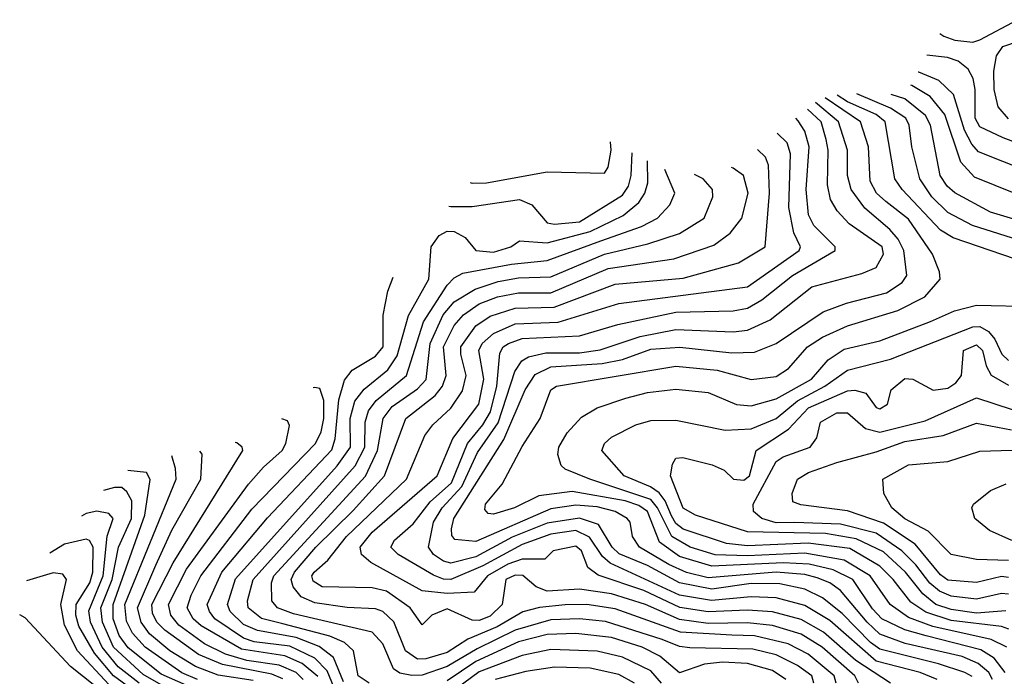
# Model space of a CAD drawing. Extents: x 501367 to 657802, y 482273 to 547541.
# Tile 9 of 256: x 511780 to 514533, y 497224 to 499060. Entities that reach past the tile are written whole.
import ezdxf

# ---------------------------------------------------------------- set-up
doc = ezdxf.new("R2010")
doc.units = 0

msp = doc.modelspace()

# ---------------------------------------------------------------- linework, layer by layer
at = {"layer": '0CON20XD'}
for points in [[(514353.3, 499022.1), (514364.2, 499014.2), (514395, 499002.8), (514445, 498997.7), (514465, 499004.4), (514569.7, 499060.3)], [(514545, 498783.3), (514516.4, 498816.4), (514504.7, 498864.7), (514503.6, 498916.4), (514511.1, 498958.9), (514529.5, 498985), (514622.7, 499017.3)], [(514705, 498663.8), (514529.6, 498729.6), (514465, 498760.9), (514451.4, 498785), (514451.6, 498865), (514445.8, 498895.8), (514431.7, 498921.7), (514404.3, 498944.3), (514374.3, 498954.3), (514316.3, 498960.9)], [(514665, 498609.2), (514460.8, 498690.8), (514442, 498712), (514421.7, 498751.7), (514391, 498851), (514350.5, 498890.5), (514293.7, 498913.7), (514292.4, 498913.9)], [(514627.8, 498547.8), (514449.5, 498619.5), (514411.9, 498661.9), (514367.3, 498795), (514325.8, 498845.8), (514275, 498876.4), (514272, 498877)], [(514499.9, 497215), (514489.5, 497235), (514460.2, 497260.2), (514415, 497279.4), (514255.9, 497315.9), (514185, 497341.6), (514149.3, 497375), (514075, 497464.2), (514045.7, 497485), (514009.7, 497499.7), (513975, 497508.7), (513894.9, 497515.1), (513705, 497499.3), (513644.3, 497514.3), (513595, 497537), (513513, 497585), (513493.8, 497615), (513487, 497655), (513478.8, 497665), (513444.7, 497685), (513395, 497698.3), (513335, 497702.8), (513265, 497692.7), (513055, 497600.9), (512996.5, 497606.5), (512988.1, 497618.1), (512986.8, 497636.8), (512993.8, 497665), (513133.8, 497886.2), (513193, 498025), (513221.6, 498068.4), (513265, 498089.5), (513408.4, 498098.4), (513465, 498110.2), (513545, 498138.6), (513626, 498144), (513771.6, 498128.4), (513835, 498130.7), (513895, 498154.4), (514026.8, 498243.2), (514092.2, 498267.8), (514203.5, 498296.5), (514247.6, 498325), (514261, 498345), (514251.9, 498415), (514236.4, 498446.4), (514213.4, 498473.4), (514142.8, 498532.8), (514104.8, 498585), (514094.9, 498625), (514094.2, 498695.8), (514069.7, 498775), (514004.9, 498828.4)], [(514535.8, 497235), (514504.6, 497274.6), (514467.8, 497297.8), (514315, 497336.8), (514255, 497353.6), (514191.1, 497385), (514165, 497412.3), (514109.2, 497495), (514055, 497522.1), (513987.2, 497537.2), (513915, 497540.9), (513715, 497532.1), (513625, 497559.1), (513569, 497599), (513535, 497685.1), (513511.3, 497701.3), (513472.6, 497715), (513325, 497740.9), (513231.3, 497728.7), (513163.3, 497695), (513105, 497677.6), (513089.7, 497679.7), (513080.3, 497690.3), (513082.2, 497705), (513128.4, 497761.6), (513185, 497866.2), (513235.2, 497945), (513264.7, 498025), (513280.8, 498035), (513615, 498091.4), (513730.3, 498080.3), (513825, 498054.1), (513895, 498062.5), (513930, 498085), (513982.9, 498145), (514025, 498172.6), (514095, 498203.7), (514235, 498247.3), (514310.6, 498285), (514354, 498335), (514352.4, 498355), (514332.7, 498405), (514265, 498502.7), (514201.8, 498551.8), (514175.3, 498575.3), (514158.3, 498608.3), (514153.3, 498705), (514130.9, 498775), (514032, 498841.7)], [(514667.7, 498355), (514390.3, 498450.3), (514355, 498472.1), (514247.7, 498585), (514227, 498615), (514199.8, 498775), (514174.7, 498794.7), (514095, 498830.4), (514065.3, 498849.2)], [(514665, 498414.9), (514444.4, 498484.4), (514375, 498521.5), (514330.1, 498565), (514296.7, 498615), (514274.6, 498704.6), (514266.7, 498765), (514257.7, 498785), (514215, 498813.2), (514121, 498852.7)], [(514665, 498471.1), (514495, 498521.8), (514395, 498576), (514373.2, 498595), (514354.1, 498625), (514326.6, 498765), (514312.8, 498792.8), (514255, 498839.2), (514216.8, 498850.8)], [(514443, 497223), (514423.1, 497235), (514349.1, 497259.1), (514185, 497299.7), (514158.8, 497318.8), (514079.9, 497399.9), (514025, 497443.8), (513975, 497467.9), (513905, 497482.7), (513825, 497483.1), (513715, 497467.7), (513625, 497484.9), (513535, 497533.8), (513456.2, 497566.2), (513436.4, 497585), (513398.4, 497648.4), (513345, 497666), (513255, 497652.4), (513157.2, 497612.8), (513055, 497557.8), (512985, 497540.7), (512965, 497546.2), (512937.1, 497565), (512922.6, 497585), (512937.2, 497655), (512960.9, 497695), (513016.5, 497755), (513059.9, 497849.9), (513117.6, 497932.4), (513163.9, 498076.2), (513183.5, 498106.5), (513202.4, 498117.6), (513251.3, 498128.7), (513345, 498128.4), (513403.3, 498136.7), (513515, 498174.7), (513615, 498193.7), (513775, 498187), (513815, 498192), (513878.7, 498221.3), (513995, 498313.3), (514135, 498350.5), (514175, 498366.8), (514195, 498404.4), (514192, 498425), (514099.5, 498489.5), (514065.4, 498525.4), (514047.4, 498557.4), (514038.3, 498598.3), (514040.5, 498695), (514034.9, 498724.9), (514021, 498775), (513982.7, 498810.5)], [(514345.3, 497215), (514298, 497235), (514175, 497266.2), (514045, 497379.9), (513975, 497421.6), (513895, 497443), (513825, 497446), (513714.1, 497435.9), (513625, 497450.5), (513430.5, 497540.5), (513409.2, 497559.2), (513373.2, 497613.2), (513335, 497631.6), (513265, 497621.3), (513185, 497592.2), (513075, 497532.5), (512985.6, 497494.4), (512965, 497495.6), (512937, 497507), (512837.8, 497565), (512817.1, 497585), (512827.8, 497605), (512879.5, 497650.5), (512927.8, 497712.2), (512986.8, 497765), (513031.6, 497875), (513075, 497926.9), (513096.1, 497963.9), (513113.9, 498035), (513122.3, 498127.7), (513131.9, 498145), (513146.2, 498155), (513185, 498168.4), (513345, 498175.9), (513452.3, 498207.7), (513615, 498242.1), (513775, 498246), (513815, 498253.3), (513855, 498276.5), (513940.4, 498345), (514059.7, 498415), (514060.3, 498425), (514000.6, 498485), (513985.2, 498515), (513978.8, 498585), (513987.9, 498705), (513975, 498748.5), (513957.1, 498777.1), (513950.4, 498784.6)], [(514214.5, 497205), (514118.4, 497268.5), (514027.4, 497347.4), (513965, 497382.7), (513885, 497404.2), (513815, 497408.5), (513705, 497404.1), (513626, 497416), (513525, 497463.6), (513396.9, 497506.9), (513368.1, 497528.1), (513350.8, 497575), (513335, 497588.2), (513271.1, 497575), (513248.5, 497551.5), (513185, 497551.6), (513145, 497537.7), (513087.9, 497505), (513051, 497459), (512975, 497455.3), (512905, 497462.8), (512762, 497542), (512735.2, 497565), (512732, 497585), (512765, 497626.7), (512946.7, 497785), (512990.6, 497889.4), (513063.6, 497985), (513077.7, 498055), (513063.5, 498135), (513073.3, 498155), (513105, 498182.9), (513165, 498209.7), (513285.3, 498214.7), (513455, 498266.9), (513815, 498313.2), (513959.3, 498415), (513963.5, 498425), (513945, 498464.6), (513930.6, 498535), (513934.9, 498685), (513925.7, 498715.7), (513898.4, 498742.9)], [(513039.7, 498605.3), (513045, 498603.5), (513085, 498603.7), (513255, 498634.8), (513415, 498631.1), (513425, 498648), (513433.6, 498695), (513431.8, 498718.3)], [(514125.5, 497205), (514115.5, 497225), (514024, 497305), (513965, 497341.7), (513885, 497366.4), (513815, 497373.2), (513705, 497372), (513625, 497382.7), (513529.3, 497425), (513435, 497454.3), (513345, 497467.4), (513255, 497461.9), (513223.9, 497473.9), (513186.2, 497506.2), (513165, 497507.1), (513139.1, 497495), (513129, 497425), (513095, 497392), (513065, 497380.1), (513045, 497380.7), (512975, 497412.9), (512932.2, 497395), (512905, 497367.5), (512871.9, 497415), (512805, 497462.2), (512765, 497471.6), (512625, 497474.3), (512600.2, 497490.2), (512597, 497505), (512603.4, 497515), (512641.2, 497548.8), (512693.5, 497615), (512861.5, 497775), (512912.9, 497897.1), (512935, 497927.6), (512985.7, 497974.3), (513017.5, 498022.5), (513028.1, 498065), (513013, 498125), (513013.6, 498145), (513055, 498204.5), (513095, 498231.5), (513165, 498253.4), (513274, 498256), (513445, 498321.1), (513635, 498337), (513789.8, 498380.2), (513864, 498425), (513876.6, 498575), (513873.3, 498653.3), (513865.5, 498675.5), (513843.1, 498696.8)], [(512685, 497208.5), (512656.8, 497276.8), (512617.2, 497307.2), (512552.8, 497332.8), (512445, 497352), (512405, 497368.7), (512368.4, 497405), (512360.6, 497425), (512383, 497497), (512667.2, 497812.8), (512704.5, 497865), (512703.8, 497945), (512717, 497993), (512743.3, 498026.7), (512809.4, 498080.6), (512835, 498119.8), (512866.9, 498233.1), (512924.2, 498335), (512930.5, 498425), (512953.1, 498456.9), (512975, 498469), (512995, 498467.7), (513025, 498451.4), (513055.4, 498415), (513105, 498409.7), (513153.3, 498425), (513177.8, 498442.2), (513255, 498435.9), (513375, 498467.6), (513467.7, 498512.3), (513511.3, 498548.7), (513528.3, 498575), (513535.9, 498604.1), (513535.3, 498665.9)], [(512980.1, 498539), (512985, 498537.5), (513045, 498538.2), (513177.3, 498557.3), (513212.1, 498542.1), (513255, 498491.9), (513275, 498488.5), (513345, 498494.7), (513465, 498569.2), (513481.8, 498595), (513489.9, 498625), (513492.8, 498687.5)], [(512756.9, 497205), (512726, 497225), (512713, 497295), (512688.1, 497318.1), (512646.6, 497336.6), (512515, 497370.4), (512455.9, 497385.9), (512418.6, 497415), (512416.3, 497435), (512432.6, 497495), (512717.5, 497812.5), (512744.5, 497865), (512745.3, 497935), (512755, 497966.7), (512776.1, 497995), (512861.1, 498065), (512909.1, 498215), (512975, 498318), (512995, 498338.4), (513018.7, 498351.3), (513155, 498376.6), (513255, 498387), (513405, 498442), (513518.1, 498481.9), (513563.4, 498505), (513597.7, 498542.3), (513612, 498575), (513583.9, 498641.4)], [(514063.3, 497205), (514057.2, 497225), (513985, 497285.9), (513928.4, 497315), (513835, 497336.7), (513770.8, 497339.2), (513627.6, 497347.6), (513445, 497412.7), (513365.3, 497424.7), (513305, 497424.1), (513233.7, 497416.3), (513186.2, 497403.8), (513115, 497362.7), (513032.4, 497327.6), (512975, 497290.3), (512915, 497272.8), (512892.3, 497272.3), (512858.4, 497295), (512826.2, 497376.2), (512795, 497404.8), (512775, 497412.3), (512695, 497416.2), (512605, 497429.1), (512566.6, 497446.6), (512544.2, 497474.2), (512538.6, 497495), (512548.5, 497515), (512607.9, 497585), (512712.1, 497687.9), (512799.7, 497785), (512859.3, 497945), (512941.1, 498008.9), (512962.4, 498035), (512972.7, 498065), (512965.1, 498145), (512994.3, 498205), (513020.8, 498235), (513064.3, 498265.7), (513116.2, 498285), (513175, 498296.8), (513265, 498296.7), (513425, 498364.2), (513608.6, 498391.4), (513720.5, 498429.5), (513766.6, 498463.4), (513798.9, 498505), (513816.6, 498575), (513804.2, 498625), (513775.1, 498645.1), (513769.9, 498646.8)], [(514000.8, 497205), (513994.5, 497225), (513955, 497253.8), (513895, 497284.2), (513829.5, 497299.5), (513653.8, 497303.8), (513625, 497307.6), (513576.5, 497326.5), (513417.5, 497377.5), (513345, 497385.1), (513265, 497381.6), (513165, 497352.9), (513058.9, 497301.1), (512975, 497250.9), (512905, 497227.1), (512876.1, 497226.1), (512842.8, 497232.8), (512825.2, 497245.2), (512794.8, 497315), (512765, 497347.3), (512545, 497398.9), (512500.3, 497415), (512484.8, 497435), (512483.7, 497485), (512490.1, 497505), (512746.4, 497783.6), (512780.4, 497855), (512795.7, 497945), (512821.4, 497978.6), (512892.4, 498027.6), (512915.9, 498054.1), (512927.2, 498155), (512963.4, 498235), (512995, 498271.2), (513053.6, 498306.4), (513118, 498328), (513175, 498338.8), (513265, 498341.6), (513415.1, 498404.9), (513536.4, 498433.6), (513625, 498462.8), (513694, 498505), (513718.2, 498565), (513717.1, 498585), (513690.6, 498615), (513666.4, 498627.7)], [(512665.7, 497175.7), (512639.5, 497239.4), (512604.6, 497274.6), (512535, 497307.9), (512435, 497320.7), (512405, 497330.5), (512325.2, 497385), (512309.9, 497405), (512303.7, 497425), (512344.6, 497515), (512472.5, 497667.5), (512652.8, 497857.3), (512662.2, 497887.8), (512672.4, 497997.6), (512687.7, 498052.3), (512709.5, 498080.5), (512775, 498119.1), (512795.8, 498145), (512796.2, 498233.8), (512809.2, 498300.8), (512824.1, 498340.5)], [(514540, 497305), (514496.5, 497326.5), (514333.2, 497363.2), (514265, 497388.5), (514213.8, 497425), (514158.1, 497505), (514085, 497548.8), (513975, 497568), (513815, 497560.7), (513725, 497563.6), (513655, 497584.7), (513603.6, 497615), (513563.7, 497695), (513545, 497718.1), (513374, 497775), (513305, 497803.3), (513293.8, 497813.8), (513284.7, 497844.7), (513286.9, 497865), (513310.3, 497905), (513351, 497949), (513394.4, 497975), (513475, 498002.2), (513535, 498017.4), (513615, 498027.2), (513705, 498017.4), (513784.2, 497984.2), (513825, 497980), (513895, 498000.1), (513994, 498055), (514040.7, 498109.3), (514085, 498139), (514185, 498162.5), (514326.4, 498216.4), (514394.3, 498245.7), (514455, 498261.7), (514618.1, 498258.1)], [(513602.7, 497672.7), (513584.7, 497714.7), (513567.5, 497737.5), (513543.9, 497753.9), (513470, 497785), (513408, 497855), (513414.6, 497875), (513435, 497892.9), (513502.4, 497927.6), (513545, 497939.4), (513615, 497940.2), (513752.3, 497912.3), (513825, 497915.8), (513895, 497944.9), (513955, 497994.3), (514031.5, 498035), (514095, 498080.5), (514215, 498110.9), (514445, 498201.4), (514465, 498201.9), (514488.7, 498188.7), (514506.7, 498166.7), (514526.3, 498125), (514545, 498106.9)], [(514537.3, 497407.3), (514455, 497400.3), (514385, 497410.5), (514341.9, 497425), (514305, 497454.6), (514256.8, 497515), (514195, 497571.9), (514118.7, 497608.7), (514033.3, 497623.3), (513815, 497628), (513670, 497675), (513635, 497694.3), (513599.2, 497785), (513605, 497817.5), (513615, 497833.8), (513634.1, 497835.9), (513716, 497815), (513750, 497800), (513775.8, 497775), (513805, 497772.1), (513820.3, 497785), (513839.3, 497855), (513930, 497915), (513985.9, 497975), (514095, 498022.4), (514115, 498024.1), (514145.6, 498015.6), (514175, 497975.4), (514185, 497971.6), (514206.5, 497985), (514216.7, 498025), (514255, 498056.8), (514277.1, 498055), (514334.1, 498024.1), (514375, 498029.6), (514397.8, 498045), (514413.2, 498065), (514419.4, 498135), (514455, 498150.8), (514472.3, 498135), (514482.5, 498092.5), (514496.5, 498066.5), (514545, 498038.4)], [(512613.4, 497223.4), (512569.4, 497259.4), (512520.9, 497280.9), (512399.6, 497299.6), (512286.7, 497365), (512264.3, 497385), (512248.1, 497415), (512258.7, 497451.3), (512285.7, 497505), (512428.9, 497691.1), (512606.6, 497875), (512622.2, 497907.8), (512630.3, 497945), (512630.4, 497995), (512619.3, 498029.3), (512605, 498031.9), (512600.3, 498030.3)], [(514545, 497453.2), (514525, 497455.4), (514455, 497439.9), (514385, 497448), (514352.1, 497462.1), (514325, 497484.1), (514286, 497536), (514246.5, 497575), (514175, 497624.2), (514075, 497649.5), (513946.3, 497653.7), (513895, 497653.3), (513855.3, 497665), (513831.8, 497685), (513831, 497705), (513895, 497824.3), (513915, 497837.5), (513990, 497865), (514008.8, 497891.2), (514019.4, 497935), (514065, 497961.1), (514095, 497960.6), (514145, 497917), (514185, 497907), (514311.7, 497938.3), (514455, 498002.5), (514555, 497970.2)], [(512572.4, 497215), (512552.9, 497235), (512505.1, 497255.1), (512415, 497267.8), (512355.4, 497285.4), (512296.5, 497315), (512225, 497366.7), (512202.2, 497395), (512195.4, 497425), (512246.4, 497523.6), (512419.1, 497760.9), (512461.4, 497808.6), (512513.8, 497855), (512524.2, 497875), (512534.5, 497925), (512528.2, 497938.3), (512512.7, 497944.3)], [(514545, 497500.6), (514525, 497503.5), (514455, 497486.4), (514375, 497492.4), (514355, 497507.3), (514283.7, 497593.7), (514195, 497651.8), (514095, 497686.7), (513963.7, 497703.7), (513942.2, 497712.2), (513940, 497735), (513954.6, 497775), (513985.7, 497794.3), (514065, 497821.8), (514175, 497851.4), (514255, 497880.4), (514362.3, 497897.7), (514455, 497932.1), (514553.5, 497913.5)], [(512515, 497216.4), (512485, 497229.8), (512346.6, 497256.6), (512280, 497285), (512185, 497352.9), (512163.3, 497375), (512150.5, 497400.5), (512148.9, 497425), (512208.8, 497541.2), (512403.4, 497855), (512401.8, 497865), (512386.6, 497876.6), (512382.6, 497878.1)], [(512277.2, 497215), (512233.3, 497233.3), (512130.4, 497305), (512095.1, 497345), (512078, 497378), (512074, 497425), (512216.9, 497775), (512215.5, 497805), (512205, 497840.4)], [(512432.4, 497212.4), (512335, 497227.5), (512271.4, 497251.4), (512199.7, 497295), (512142.9, 497342.9), (512118.8, 497375), (512109.3, 497415), (512160.1, 497535), (512205, 497632.6), (512285.9, 497775), (512289.5, 497845), (512283.4, 497853.9)], [(514545, 497547.6), (514455, 497550.7), (514385, 497564.8), (514319.9, 497629.9), (514255, 497664), (514218.6, 497695), (514196.6, 497735), (514193.5, 497775), (514265, 497815.7), (514375.2, 497824.8), (514465, 497853.3), (514735, 497861.7)], [(512245, 497198.8), (512175, 497230.3), (512083.2, 497303.2), (512057.7, 497337.7), (512040.8, 497385), (512040.5, 497425), (512129.6, 497675), (512144.7, 497774.8), (512134, 497794), (512081.6, 497799.9)], [(512175, 497199.8), (512125, 497229.1), (512041.9, 497305), (512010.8, 497375), (512006.8, 497415), (512037.8, 497495), (512055.7, 497585), (512092.5, 497665), (512092.7, 497715), (512079.6, 497739.6), (512065, 497751.6), (512045, 497752.1), (512013.7, 497743.6)], [(514553.8, 497603.8), (514492.1, 497632.1), (514450.5, 497665), (514442.5, 497695), (514446.7, 497705), (514495, 497743.2), (514538, 497762)], [(512113.2, 497205), (512055, 497250.5), (512010.2, 497305), (511977.3, 497375), (511973, 497407), (512012.8, 497505), (512024.1, 497615.9), (512040.8, 497665), (512029, 497679), (511995, 497686.2), (511965, 497679), (511952.7, 497672)], [(514545.8, 497355.8), (514525, 497363.3), (514385, 497379.6), (514313.3, 497403.3), (514271.6, 497431.6), (514222.4, 497495), (514185, 497532.2), (514101.3, 497581.3), (513985, 497596.7), (513815, 497588.8), (513756.7, 497595), (513635, 497635.6), (513615, 497651), (513602.7, 497672.7)], [(512090.1, 497190.1), (512042.1, 497225), (511988.8, 497288.8), (511944.5, 497364.5), (511936.7, 497395), (511937.3, 497425), (511975.3, 497485), (511984.5, 497515), (511984.9, 497584.9), (511975, 497603.7), (511965, 497607.4), (511905, 497593.7), (511864.1, 497567.9)], [(512030.2, 497200.2), (511941.2, 497295), (511905, 497366.7), (511894.3, 497425), (511910.8, 497495), (511899.8, 497509.8), (511872.9, 497512.9), (511798.6, 497491.1)], [(512030.8, 497165), (511921.7, 497251.7), (511795, 497387.8), (511779.5, 497396.1)], [(513922.2, 497215), (513885, 497240), (513815, 497260), (513745, 497263.6), (513695, 497257.8), (513625, 497233.9), (513570.1, 497280.1), (513520, 497305), (513435, 497332.1), (513335, 497343.8), (513255, 497340.4), (513175, 497320.2), (513055, 497264.9), (512975, 497210.9)], [(513574, 497205), (513545, 497239.3), (513465, 497277.6), (513395, 497294.4), (513265, 497298.8), (513185, 497281.9), (513065, 497236.6), (512975, 497170.1)], [(513498.9, 497205), (513455, 497229), (513375, 497246.7), (513275, 497249.5), (513195, 497237), (513109.6, 497215)]]:
    msp.add_lwpolyline(points, dxfattribs=at)

doc.saveas('drawing.dxf')
